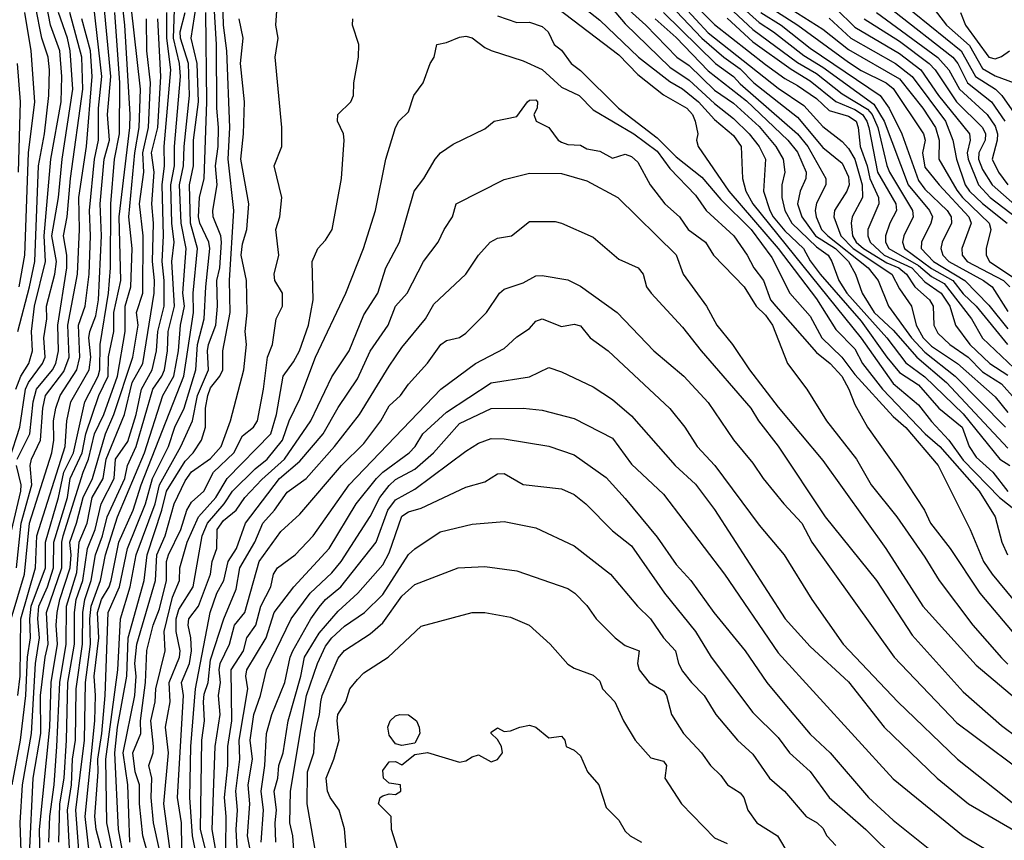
# Model space of a CAD drawing. Header units: metres. Extents: x -51132 to -49532, y -231222 to -229437.
# Tile 166 of 256: x -50192 to -50114, y -230826 to -230761. Entities that reach past the tile are written whole.
import ezdxf

# ---------------------------------------------------------------- set-up
doc = ezdxf.new("R2010")
doc.units = ezdxf.units.M
for name, color, linetype in [('CONTOUR_HALF', 8, 'Continuous'), ('CONTOUR_INDEX', 1, 'Continuous'), ('CONTOUR_INTER', 3, 'Continuous')]:
    doc.layers.add(name, color=color, linetype=linetype)

msp = doc.modelspace()

# ---------------------------------------------------------------- linework, layer by layer
at = {"layer": 'CONTOUR_HALF'}
for points, elevation in [([(-50151.08, -230757.397), (-50146.08, -230761.359), (-50143.047, -230764.259), (-50140.58, -230766.166), (-50139.58, -230766.724), (-50138.326, -230767.759), (-50137.08, -230769.14), (-50135.58, -230770.387), (-50134.983, -230771.259), (-50134.881, -230773.759), (-50134.617, -230774.759), (-50134.088, -230775.759), (-50125.58, -230786.28), (-50123.08, -230789.835), (-50121.08, -230791.484), (-50120.08, -230792.795), (-50118.709, -230794.259), (-50117.58, -230795.823), (-50114.736, -230798.759), (-50113.481, -230799.759)], 71.5), ([(-50136.58, -230758.82), (-50133.58, -230761.536), (-50132.461, -230762.259), (-50130.08, -230764.137), (-50128.58, -230765.042), (-50124.58, -230767.94), (-50123.79, -230769.259), (-50121.888, -230774.259), (-50120.228, -230776.259), (-50119.996, -230776.759), (-50120.115, -230777.259), (-50120.853, -230778.759), (-50120.879, -230779.259), (-50119.925, -230780.259), (-50117.449, -230781.759), (-50115.58, -230783.675), (-50114.08, -230785.549)], 66.5), ([(-50191.856, -230790.259), (-50191.468, -230789.259), (-50190.84, -230788.259), (-50190.538, -230787.259), (-50190.627, -230785.759), (-50190.377, -230783.759), (-50189.534, -230780.259), (-50189.625, -230778.259), (-50189.105, -230772.259), (-50188.298, -230767.759), (-50188.238, -230765.759), (-50188.397, -230763.759), (-50189.129, -230761.759), (-50189.58, -230759.436)], 62.5), ([(-50187.651, -230826.259), (-50187.803, -230823.259), (-50187.486, -230821.259), (-50187.399, -230819.259), (-50187.164, -230817.759), (-50187.113, -230813.759), (-50186.619, -230810.259), (-50186.588, -230807.759), (-50186.436, -230806.759), (-50185.959, -230805.259), (-50185.612, -230803.259), (-50185.066, -230801.759), (-50184.69, -230800.259), (-50183.298, -230797.259), (-50183.104, -230796.259), (-50182.407, -230794.759), (-50181.12, -230790.259), (-50180.403, -230789.259), (-50180.206, -230788.759), (-50179.96, -230787.259), (-50179.9, -230785.759), (-50179.409, -230783.759), (-50179.624, -230780.259), (-50179.433, -230778.759), (-50179.627, -230777.259), (-50179.701, -230774.259), (-50179.401, -230772.759), (-50179.407, -230771.259), (-50178.941, -230765.759), (-50179.012, -230764.759), (-50179.496, -230762.759), (-50179.399, -230759.759)], 68.5), ([(-50183.979, -230827.759), (-50184.723, -230824.259), (-50184.788, -230819.259), (-50183.866, -230812.259), (-50183.657, -230808.259), (-50182.894, -230805.759), (-50182.414, -230803.259), (-50180.939, -230799.259), (-50180.592, -230797.759), (-50178.914, -230794.759), (-50178.013, -230792.759), (-50177.613, -230790.759), (-50176.745, -230788.759), (-50176.835, -230787.259), (-50176.757, -230786.759), (-50176.186, -230785.259), (-50176.046, -230783.759), (-50176.099, -230781.759), (-50175.859, -230780.759), (-50175.724, -230778.759), (-50175.789, -230778.259), (-50176.388, -230776.759), (-50176.421, -230776.259), (-50176.069, -230774.259), (-50176.212, -230772.759), (-50176.001, -230771.259), (-50175.954, -230769.759), (-50176.083, -230768.259), (-50176.112, -230763.259), (-50176.326, -230759.759)], 70.5), ([(-50144.58, -230759.833), (-50142.475, -230761.759), (-50140.032, -230764.259), (-50139.08, -230764.918), (-50137.08, -230766.837), (-50135.58, -230767.855), (-50133.58, -230769.698), (-50132.262, -230771.259), (-50131.689, -230772.259), (-50131.567, -230773.259), (-50131.797, -230774.259), (-50131.799, -230775.259), (-50131.567, -230776.259), (-50131.01, -230777.259), (-50129.08, -230779.114), (-50128.171, -230779.759), (-50127.872, -230780.259), (-50127.33, -230781.759), (-50126.713, -230782.759), (-50123.581, -230786.259), (-50122.08, -230788.204), (-50120.58, -230789.306), (-50117.58, -230792.195), (-50114.711, -230795.759), (-50113.941, -230796.259)], 70.5), ([(-50192.21, -230808.259), (-50191.162, -230804.759), (-50190.77, -230800.759), (-50189.03, -230795.259), (-50188.877, -230794.259), (-50188.903, -230792.759), (-50188.719, -230791.759), (-50188.378, -230790.759), (-50187.081, -230788.759), (-50186.823, -230787.759), (-50186.942, -230785.259), (-50186.409, -230783.759), (-50186.095, -230781.259), (-50185.99, -230778.259), (-50186.082, -230776.259), (-50185.689, -230772.259), (-50185.38, -230770.759), (-50185.382, -230768.259), (-50185.118, -230765.759), (-50185.73, -230760.259)], 64.5), ([(-50190.777, -230826.759), (-50190.485, -230820.759), (-50189.902, -230817.259), (-50189.91, -230814.259), (-50189.563, -230811.259), (-50189.33, -230810.259), (-50189.439, -230807.759), (-50188.248, -230804.259), (-50188.253, -230802.259), (-50188.144, -230801.759), (-50186.577, -230796.759), (-50186.151, -230795.759), (-50185.687, -230793.759), (-50184.962, -230792.259), (-50183.893, -230789.259), (-50183.275, -230785.759), (-50183.294, -230783.759), (-50182.833, -230782.259), (-50182.733, -230779.259), (-50183, -230776.759), (-50182.516, -230771.759), (-50182.192, -230769.759), (-50182.074, -230766.759), (-50182.798, -230760.259)], 66.5), ([(-50186.089, -230826.759), (-50186.417, -230823.759), (-50185.665, -230816.259), (-50185.594, -230814.259), (-50185.716, -230812.759), (-50185.354, -230809.759), (-50185.444, -230807.759), (-50185.144, -230806.759), (-50184.544, -230805.759), (-50184.38, -230805.259), (-50183.78, -230802.259), (-50182.66, -230799.759), (-50182.022, -230797.759), (-50178.682, -230789.259), (-50177.917, -230784.259), (-50177.941, -230782.759), (-50177.604, -230779.259), (-50178.158, -230777.259), (-50178.245, -230774.259), (-50177.912, -230772.759), (-50177.936, -230770.759), (-50177.533, -230767.759), (-50177.644, -230764.759), (-50178.097, -230762.759), (-50177.719, -230760.259)], 69.5), ([(-50139.514, -230760.259), (-50137.58, -230762.343), (-50132.08, -230766.694), (-50130.08, -230768.055), (-50128.58, -230769.695), (-50127.08, -230770.86), (-50126.58, -230771.404), (-50126.074, -230772.259), (-50125.492, -230774.259), (-50125.466, -230775.259), (-50126.278, -230776.759), (-50126.364, -230777.259), (-50126.258, -230778.259), (-50125.967, -230778.759), (-50125.397, -230779.259), (-50123.58, -230780.363), (-50122.641, -230780.759), (-50122.029, -230781.259), (-50121.388, -230782.259), (-50120.228, -230783.259), (-50119.949, -230783.759), (-50119.883, -230785.259), (-50119.58, -230785.885), (-50118.624, -230786.759), (-50117.204, -230787.759), (-50116.08, -230788.923), (-50114.58, -230789.859), (-50112.434, -230792.259)], 68.5), ([(-50132.861, -230760.259), (-50130.553, -230761.759), (-50126.58, -230764.653), (-50125.58, -230765.289), (-50123.633, -230766.259), (-50123.08, -230766.719), (-50120.694, -230770.259), (-50120.555, -230770.759), (-50120.763, -230771.759), (-50120.58, -230772.865), (-50119.465, -230774.259), (-50117.152, -230776.759), (-50116.962, -230777.259), (-50117.683, -230779.259), (-50117.672, -230779.759), (-50117.271, -230780.259), (-50114.437, -230781.759), (-50113.928, -230782.259)], 65.5), ([(-50123.08, -230760.589), (-50118.403, -230764.259), (-50118.016, -230764.759), (-50117.239, -230766.259), (-50115.36, -230767.759), (-50114.326, -230769.259)], 62.5), ([(-50120.05, -230760.259), (-50118.889, -230761.759), (-50117.08, -230763.335), (-50116.08, -230765.138), (-50115.08, -230765.719), (-50113.58, -230766.266)], 61.5), ([(-50192.145, -230821.259), (-50191.485, -230817.759), (-50191.07, -230814.259), (-50190.926, -230811.259), (-50190.696, -230809.759), (-50190.765, -230808.259), (-50190.648, -230807.259), (-50189.532, -230804.259), (-50189.531, -230802.259), (-50188.507, -230798.759), (-50188.08, -230796.776), (-50187.326, -230795.259), (-50186.439, -230791.259), (-50185.402, -230789.259), (-50185.279, -230788.759), (-50185.244, -230786.759), (-50184.582, -230782.759), (-50184.443, -230780.759), (-50184.413, -230775.759), (-50184.106, -230772.259), (-50183.734, -230770.259), (-50183.703, -230766.259), (-50184.096, -230760.759)], 65.5), ([(-50191.748, -230795.759), (-50190.762, -230793.759), (-50190.503, -230791.259), (-50190.242, -230790.259), (-50188.99, -230788.759), (-50188.727, -230788.259), (-50188.495, -230787.259), (-50188.565, -230785.259), (-50187.845, -230780.759), (-50187.846, -230779.759), (-50188.113, -230778.259), (-50187.83, -230776.759), (-50187.579, -230773.759), (-50186.611, -230766.759), (-50186.681, -230764.259), (-50187.625, -230760.759)], 63.5), ([(-50191.58, -230782.245), (-50191.149, -230779.759), (-50190.856, -230771.759), (-50190.372, -230767.759), (-50190.663, -230763.759), (-50191.158, -230760.759)], 61.5), ([(-50189.261, -230825.759), (-50189.192, -230823.759), (-50188.851, -230821.259), (-50188.631, -230818.259), (-50188.416, -230813.259), (-50187.915, -230810.259), (-50187.876, -230807.259), (-50187.08, -230804.629), (-50186.879, -230802.259), (-50186.259, -230800.759), (-50185.86, -230798.759), (-50185.006, -230797.259), (-50184.769, -230795.759), (-50183.331, -230792.259), (-50182.721, -230789.759), (-50181.889, -230788.259), (-50181.012, -230782.759), (-50180.97, -230781.759), (-50181.131, -230780.259), (-50181.064, -230777.259), (-50181.203, -230775.759), (-50181.011, -230773.259), (-50181.216, -230771.759), (-50180.719, -230769.759), (-50180.498, -230765.759), (-50180.718, -230761.259)], 67.5), ([(-50182.905, -230825.759), (-50183.076, -230821.259), (-50183.439, -230818.759), (-50182.528, -230814.259), (-50182.429, -230812.759), (-50182.524, -230811.759), (-50182.379, -230810.259), (-50180.911, -230805.259), (-50180.799, -230803.259), (-50180.146, -230801.759), (-50179.442, -230799.259), (-50178.58, -230797.445), (-50178.08, -230796.749), (-50176.58, -230795.707), (-50175.755, -230794.759), (-50175.029, -230792.759), (-50173.987, -230788.759), (-50173.774, -230786.759), (-50173.887, -230785.759), (-50173.716, -230784.259), (-50173.769, -230781.759), (-50174.186, -230779.759), (-50174.08, -230778.894), (-50173.746, -230777.759), (-50173.595, -230775.759), (-50174.204, -230772.259), (-50174, -230770.259), (-50173.927, -230767.759), (-50174.244, -230764.759), (-50174.035, -230762.759), (-50174.333, -230761.259)], 71.5), ([(-50180.621, -230826.259), (-50181.063, -230824.259), (-50181.247, -230822.259), (-50181.193, -230820.759), (-50181.426, -230819.759), (-50181.092, -230818.759), (-50181.061, -230818.259), (-50181.266, -230816.259), (-50180.924, -230814.759), (-50180.873, -230813.759), (-50180.146, -230810.759), (-50180.221, -230809.259), (-50179.58, -230806.56), (-50179.015, -230805.259), (-50179, -230804.259), (-50178.415, -230802.259), (-50177.52, -230800.259), (-50176.183, -230798.759), (-50175.294, -230797.259), (-50171.865, -230793.759), (-50171.419, -230792.259), (-50170.907, -230789.259), (-50170.08, -230788.134), (-50169.623, -230787.259), (-50168.913, -230785.259), (-50168.531, -230783.259), (-50168.609, -230780.259), (-50168.189, -230779.259), (-50167.58, -230778.607), (-50167.051, -230777.759), (-50166.316, -230773.759), (-50166.114, -230770.759), (-50166.177, -230770.259), (-50166.625, -230769.259), (-50166.602, -230768.759), (-50165.58, -230767.763), (-50165.39, -230767.259), (-50165.361, -230766.259), (-50164.986, -230764.259), (-50164.966, -230763.259), (-50165.467, -230761.759), (-50165.424, -230761.259)], 72.5), ([(-50154.08, -230761.029), (-50152.58, -230761.551), (-50151.58, -230761.523), (-50150.58, -230761.847), (-50150.127, -230762.259), (-50149.653, -230763.259), (-50149.08, -230763.698), (-50148.325, -230764.759), (-50147.58, -230765.296), (-50144.602, -230768.259), (-50141.58, -230770.589), (-50140.08, -230772.068), (-50138.08, -230773.652), (-50136.58, -230775.421), (-50134.203, -230777.759), (-50132.58, -230779.947), (-50131.163, -230782.759), (-50129.58, -230784.551), (-50128.66, -230786.259), (-50127.106, -230787.759), (-50126.08, -230789.111), (-50123.08, -230792.421), (-50122.08, -230793.285), (-50119.55, -230796.259), (-50117.048, -230801.259), (-50115.992, -230803.759), (-50115.313, -230804.759), (-50112.58, -230808.071)], 72.5), ([(-50141.08, -230760.765), (-50137.008, -230764.759), (-50135.583, -230765.759), (-50135.08, -230766.344), (-50130.58, -230770.257), (-50129.777, -230771.259), (-50128.352, -230773.759), (-50128.35, -230774.259), (-50129.08, -230775.683), (-50129.182, -230776.259), (-50129.103, -230776.759), (-50128.68, -230777.759), (-50128.2, -230778.259), (-50125.042, -230780.759), (-50124.252, -230781.759), (-50123.434, -230783.759), (-50121.636, -230786.259), (-50120.58, -230787.368), (-50118.209, -230789.259), (-50114.28, -230793.259)], 69.5), ([(-50136.08, -230761.208), (-50134.08, -230763.067), (-50131.08, -230765.209), (-50129.58, -230766.101), (-50127.58, -230767.738), (-50126.08, -230768.358), (-50125.478, -230768.759), (-50125.14, -230769.259), (-50124.983, -230769.759), (-50124.301, -230773.259), (-50122.86, -230775.759), (-50122.813, -230776.259), (-50123.345, -230777.259), (-50123.668, -230778.259), (-50123.668, -230778.759), (-50123.424, -230779.259), (-50121.08, -230780.58), (-50120.08, -230781.433), (-50119.08, -230781.992), (-50116.94, -230784.759), (-50116.08, -230786.271), (-50113.58, -230788.626)], 67.5), ([(-50128.08, -230761.195), (-50126.389, -230762.759), (-50122.879, -230764.759), (-50121.586, -230765.759), (-50118.985, -230769.259), (-50118.408, -230770.759), (-50118.112, -230772.259), (-50117.442, -230774.259), (-50117.086, -230774.759), (-50116.08, -230775.718), (-50114.132, -230777.259)], 64.5), ([(-50125.359, -230761.259), (-50122.58, -230762.99), (-50120.256, -230764.759), (-50119.779, -230765.259), (-50118.117, -230767.759), (-50116.074, -230769.759), (-50115.843, -230770.259), (-50115.872, -230770.759), (-50116.354, -230771.759), (-50116.397, -230772.259), (-50116.08, -230773.07), (-50115.312, -230774.259), (-50113.08, -230776.225)], 63.5), ([(-50178.829, -230826.259), (-50178.876, -230824.259), (-50179.166, -230822.259), (-50178.698, -230814.259), (-50178.87, -230813.259), (-50178.236, -230811.759), (-50178.084, -230810.759), (-50178.123, -230809.759), (-50178.339, -230808.759), (-50178.293, -230808.259), (-50177.531, -230807.259), (-50176.594, -230804.759), (-50176.468, -230803.759), (-50176.103, -230802.759), (-50176.064, -230801.259), (-50175.58, -230800.571), (-50174.582, -230799.759), (-50173.912, -230798.759), (-50172.58, -230797.339), (-50170.792, -230795.759), (-50168.725, -230792.759), (-50167.08, -230789.312), (-50165.711, -230787.259), (-50164.58, -230784.434), (-50163.466, -230782.759), (-50162.846, -230780.759), (-50161.78, -230778.759), (-50160.629, -230774.759), (-50159.86, -230773.759), (-50158.988, -230772.259), (-50158.561, -230771.759), (-50157.58, -230771.064), (-50155.08, -230769.859), (-50154.345, -230769.259), (-50152.58, -230768.912), (-50151.748, -230767.759), (-50151.58, -230767.619), (-50151.08, -230767.6), (-50150.964, -230767.759), (-50150.996, -230768.259), (-50151.235, -230768.759), (-50151.055, -230769.259), (-50150.057, -230769.759), (-50149.328, -230770.759), (-50149.08, -230770.92), (-50148.58, -230771.086), (-50147.58, -230771.149), (-50147.08, -230771.443), (-50146.08, -230771.625), (-50145.08, -230772.17), (-50144.08, -230771.869), (-50143.58, -230772.046), (-50143.08, -230772.481), (-50142.127, -230774.259), (-50140.981, -230775.759), (-50139.823, -230776.759), (-50139.15, -230777.759), (-50137.794, -230778.759), (-50137.147, -230779.759), (-50134.76, -230782.259), (-50133.826, -230783.759), (-50133.08, -230784.473), (-50132.547, -230785.259), (-50131.351, -230788.259), (-50129.851, -230790.259), (-50128.291, -230792.759), (-50125.955, -230795.759), (-50124.796, -230797.759), (-50122.786, -230800.259), (-50120.58, -230803.427), (-50119.461, -230805.259), (-50116.836, -230808.759), (-50114.58, -230811.329), (-50114.08, -230811.818)], 73.5), ([(-50176.738, -230827.259), (-50177.365, -230824.759), (-50177.265, -230817.759), (-50177.066, -230816.259), (-50177.135, -230814.759), (-50177.08, -230814.169), (-50176.771, -230813.259), (-50176.58, -230811.485), (-50175.554, -230808.259), (-50174.58, -230805.939), (-50174.295, -230804.259), (-50173.126, -230802.259), (-50172.488, -230800.759), (-50171.578, -230799.759), (-50170.58, -230798.339), (-50169.08, -230797.277), (-50166.871, -230794.759), (-50164.899, -230792.259), (-50162.58, -230788.459), (-50161.58, -230787.015), (-50159.739, -230784.759), (-50159.08, -230783.609), (-50156.565, -230781.259), (-50155.582, -230779.759), (-50154.67, -230778.759), (-50154.08, -230778.439), (-50152.996, -230778.259), (-50151.58, -230777.132), (-50149.58, -230777.134), (-50149.08, -230777.252), (-50146.58, -230778.348), (-50144.58, -230780.084), (-50143.064, -230780.759), (-50142.675, -230781.259), (-50142.415, -230782.259), (-50142.058, -230782.759), (-50139.58, -230785.421), (-50138.137, -230787.259), (-50134.227, -230791.759), (-50133.635, -230792.759), (-50132.08, -230794.742), (-50128.414, -230800.259), (-50124.385, -230805.259), (-50121.58, -230809.54), (-50117.58, -230813.99), (-50114.58, -230816.617), (-50110.58, -230819.587)], 74.5), ([(-50175.394, -230826.259), (-50175.368, -230823.759), (-50175.486, -230822.259), (-50175.223, -230819.759), (-50175.234, -230818.259), (-50174.918, -230816.259), (-50174.975, -230812.259), (-50173.993, -230810.759), (-50173.743, -230809.759), (-50173.041, -230808.759), (-50172.658, -230807.259), (-50171.854, -230805.759), (-50171.646, -230804.759), (-50171.352, -230804.259), (-50169.942, -230803.259), (-50168.546, -230801.759), (-50165.729, -230797.759), (-50158.524, -230790.259), (-50155.825, -230788.259), (-50153.58, -230787.079), (-50152.58, -230786.178), (-50151.58, -230785.515), (-50151.08, -230784.947), (-50150.58, -230784.75), (-50149.08, -230785.353), (-50148.08, -230785.185), (-50147.58, -230785.317), (-50146.82, -230786.259), (-50145.427, -230787.259), (-50140.58, -230791.782), (-50139.414, -230793.259), (-50138.436, -230794.759), (-50137.062, -230796.259), (-50133.58, -230800.923), (-50131.616, -230803.259), (-50129.451, -230806.759), (-50127.001, -230810.259), (-50122.707, -230814.759), (-50118.035, -230819.259), (-50113.605, -230822.759)], 75.5), ([(-50173.119, -230828.259), (-50173.692, -230825.259), (-50173.517, -230822.759), (-50173.642, -230821.259), (-50173.296, -230819.259), (-50173.471, -230817.759), (-50173.196, -230815.759), (-50172.679, -230814.259), (-50172.206, -230812.259), (-50170.266, -230808.259), (-50168.773, -230806.259), (-50167.08, -230804.666), (-50166.338, -230803.759), (-50164.08, -230800.258), (-50163.311, -230798.759), (-50162.58, -230797.82), (-50162.08, -230797.347), (-50160.58, -230796.529), (-50159.105, -230795.259), (-50157.08, -230792.966), (-50154.58, -230791.79), (-50152.08, -230791.762), (-50150.58, -230791.913), (-50148.08, -230792.558), (-50145.08, -230794.113), (-50143.58, -230796.151), (-50141.08, -230798.502), (-50136.29, -230804.759), (-50132.08, -230810.929), (-50123.08, -230820.796), (-50117.58, -230825.265), (-50113.58, -230827.654)], 76.5), ([(-50192.389, -230802.259), (-50191.451, -230798.259), (-50191.424, -230797.759), (-50191.797, -230796.259)], 63.5), ([(-50171.478, -230825.759), (-50171.529, -230824.259), (-50171.411, -230823.259), (-50171.597, -230821.759), (-50171.303, -230820.759), (-50171.235, -230819.759), (-50170.906, -230818.759), (-50170.504, -230816.259), (-50169.501, -230812.759), (-50169.221, -230811.259), (-50168.08, -230809.382), (-50166.58, -230807.661), (-50165.046, -230806.259), (-50163.08, -230804.033), (-50162.58, -230803.089), (-50161.58, -230800.213), (-50161.08, -230799.873), (-50160.08, -230799.58), (-50156.58, -230797.936), (-50155.08, -230797.537), (-50154.08, -230796.898), (-50153.58, -230796.885), (-50152.08, -230797.731), (-50149.08, -230798.088), (-50148.08, -230798.534), (-50147.165, -230799.259), (-50145.08, -230801.357), (-50143.58, -230802.543), (-50140.993, -230806.259), (-50138.571, -230809.259), (-50137.339, -230811.259), (-50134.08, -230815.604), (-50132.08, -230817.573), (-50131.199, -230818.759), (-50129.58, -230820.224), (-50128.082, -230822.259), (-50125.206, -230824.759), (-50122.713, -230827.259)], 77.5), ([(-50167.79, -230829.759), (-50169.014, -230822.759), (-50168.98, -230820.259), (-50168.499, -230818.759), (-50168.415, -230817.259), (-50168.041, -230815.759), (-50167.942, -230814.759), (-50167.832, -230814.259), (-50166.58, -230811.346), (-50166.08, -230810.755), (-50164.08, -230809.449), (-50163.08, -230808.567), (-50161.58, -230806.477), (-50160.58, -230805.564), (-50157.172, -230804.259), (-50155.08, -230804.152), (-50152.58, -230804.504), (-50148.58, -230805.878), (-50148.019, -230806.259), (-50147.08, -230807.23), (-50146.353, -230808.259), (-50144.87, -230809.759), (-50144.08, -230810.352), (-50142.982, -230810.759), (-50143.13, -230811.759), (-50142.975, -230812.259), (-50142.192, -230813.259), (-50141.08, -230813.918), (-50140.843, -230814.259), (-50140.447, -230815.759), (-50139.522, -230817.259), (-50138.098, -230818.759), (-50137.4, -230819.759), (-50136.58, -230820.548), (-50136.074, -230821.259), (-50135.08, -230821.905), (-50134.779, -230822.259), (-50134.478, -230823.259), (-50133.771, -230824.259), (-50132.143, -230825.259), (-50131.245, -230826.759)], 78.5), ([(-50161.742, -230815.759), (-50161.08, -230815.783), (-50160.434, -230816.259), (-50160.221, -230816.759), (-50160.184, -230817.259), (-50160.58, -230818.008), (-50161.58, -230818.18), (-50162.08, -230818.052), (-50162.58, -230817.369), (-50162.68, -230816.759), (-50162.514, -230816.259), (-50162.08, -230815.854), (-50161.742, -230815.759)], 79.5), ([(-50161.934, -230826.259), (-50162.398, -230824.759), (-50162.434, -230823.759), (-50163.413, -230822.759), (-50163.291, -230822.259), (-50163.08, -230822.138), (-50162.58, -230821.974), (-50162.08, -230822.034), (-50161.674, -230821.759), (-50161.693, -230821.259), (-50162.58, -230821.15), (-50163.026, -230820.759), (-50163.08, -230820.136), (-50162.58, -230819.458), (-50162.08, -230819.443), (-50161.58, -230819.715), (-50160.58, -230818.899), (-50159.58, -230818.732), (-50157.08, -230819.494), (-50156.58, -230819.391), (-50156.08, -230819.067), (-50155.58, -230818.927), (-50154.58, -230819.459), (-50154.08, -230819.288), (-50153.708, -230818.759), (-50153.782, -230818.259), (-50154.08, -230817.717), (-50154.599, -230817.259), (-50154.58, -230817.146), (-50154.08, -230816.795), (-50153.58, -230817.098), (-50153.08, -230817.049), (-50152.338, -230816.759)], 79.5), ([(-50152.338, -230816.759), (-50151.58, -230816.59), (-50151.08, -230816.748), (-50150.08, -230817.591), (-50149.08, -230817.468), (-50148.806, -230817.759), (-50148.701, -230818.259), (-50148.08, -230818.552), (-50147.58, -230819), (-50147.042, -230820.259), (-50146.153, -230821.259), (-50145.58, -230823.043), (-50144.58, -230824.039), (-50144.08, -230824.899), (-50143.696, -230825.259), (-50142.813, -230825.759)], 79.5)]:
    msp.add_lwpolyline(points, dxfattribs=dict(at, elevation=elevation))
at = {"layer": 'CONTOUR_INDEX'}
for points, elevation in [([(-50191.683, -230814.259), (-50191.512, -230812.759), (-50191.451, -230808.259), (-50190.308, -230804.259), (-50190.197, -230801.759), (-50187.989, -230794.759), (-50187.842, -230792.759), (-50187.545, -230791.259), (-50186.114, -230788.759), (-50185.969, -230787.759), (-50186.131, -230786.259), (-50186.058, -230785.759), (-50185.58, -230784.519), (-50185.377, -230783.259), (-50185.13, -230778.259), (-50185.231, -230775.759), (-50184.936, -230772.259), (-50184.522, -230770.759), (-50184.665, -230768.759), (-50184.401, -230765.759), (-50184.921, -230760.259)], 65), ([(-50131.58, -230760.192), (-50128.58, -230762.057), (-50126.58, -230763.661), (-50122.58, -230765.961), (-50120.743, -230768.259), (-50119.749, -230769.759), (-50119.471, -230770.759), (-50119.503, -230772.259), (-50118.08, -230774.688), (-50117.631, -230775.259), (-50115.545, -230777.259), (-50115.428, -230777.759), (-50115.789, -230779.259), (-50115.792, -230779.759), (-50115.51, -230780.259), (-50113.31, -230781.759)], 65), ([(-50184.481, -230828.759), (-50185.559, -230824.759), (-50185.647, -230823.759), (-50185.397, -230820.259), (-50185.434, -230819.259), (-50185.117, -230817.259), (-50184.853, -230814.259), (-50184.626, -230807.759), (-50183.717, -230805.759), (-50183.109, -230802.759), (-50181.683, -230799.259), (-50181.131, -230797.259), (-50179.896, -230794.759), (-50179.376, -230793.259), (-50178.66, -230791.759), (-50177.751, -230788.759), (-50177.601, -230786.759), (-50177.083, -230784.759), (-50176.964, -230782.259), (-50176.641, -230779.259), (-50176.716, -230778.759), (-50177.426, -230777.259), (-50177.542, -230776.759), (-50177.447, -230775.259), (-50177.098, -230773.759), (-50176.89, -230767.759), (-50176.957, -230760.759)], 70), ([(-50141.731, -230761.259), (-50140.08, -230762.708), (-50137.58, -230765.333), (-50134.58, -230767.685), (-50131.345, -230770.759), (-50130.58, -230771.697), (-50129.905, -230773.259), (-50129.928, -230773.759), (-50130.364, -230774.759), (-50130.572, -230775.759), (-50130.237, -230776.759), (-50129.159, -230778.259), (-50127.606, -230779.259), (-50126.568, -230780.259), (-50126.02, -230781.259), (-50125.494, -230782.759), (-50124.566, -230784.259), (-50123.08, -230785.653), (-50121.228, -230787.759), (-50118.896, -230789.759), (-50114.08, -230794.896)], 70), ([(-50176.208, -230826.259), (-50176.457, -230824.759), (-50176.219, -230818.259), (-50175.837, -230815.759), (-50175.976, -230814.259), (-50175.809, -230813.259), (-50175.913, -230812.259), (-50175.836, -230811.759), (-50175.099, -230810.259), (-50174.716, -230808.759), (-50173.888, -230807.759), (-50172.777, -230803.759), (-50171.08, -230801.429), (-50169.58, -230800.052), (-50166.316, -230796.259), (-50164.58, -230794.536), (-50163.245, -230792.759), (-50162.58, -230791.568), (-50161.684, -230790.759), (-50161.08, -230789.874), (-50159.58, -230788.221), (-50158.536, -230786.759), (-50158.08, -230786.464), (-50157.08, -230786.208), (-50156.58, -230785.894), (-50154.951, -230784.259), (-50153.927, -230782.759), (-50153.58, -230782.439), (-50152.08, -230781.942), (-50151.08, -230781.394), (-50150.58, -230781.356), (-50148.58, -230781.71), (-50147.58, -230782.202), (-50144.705, -230784.259), (-50141.844, -230787.259), (-50139.48, -230789.259), (-50137.58, -230791.313), (-50135.58, -230794.25), (-50134.08, -230796.059), (-50133.254, -230797.259), (-50131.643, -230799.259), (-50130.223, -230800.759), (-50129.462, -230802.259), (-50122.984, -230811.259), (-50118.08, -230816.407), (-50110.08, -230822.366)], 75)]:
    msp.add_lwpolyline(points, dxfattribs=dict(at, elevation=elevation))
at = {"layer": 'CONTOUR_INTER'}
for points, elevation in [([(-50191.412, -230827.259), (-50191.519, -230824.259), (-50191.336, -230821.259), (-50190.622, -230817.259), (-50190.322, -230811.759), (-50189.996, -230809.759), (-50190.119, -230808.259), (-50190.053, -230807.259), (-50189.37, -230805.759), (-50188.896, -230804.259), (-50188.88, -230802.259), (-50187.811, -230798.759), (-50187.58, -230797.259), (-50186.655, -230795.259), (-50186.361, -230793.759), (-50185.351, -230790.759), (-50184.616, -230789.259), (-50184.58, -230787.734), (-50184.165, -230785.759), (-50184.16, -230784.259), (-50183.619, -230781.759), (-50183.757, -230776.759), (-50182.925, -230769.759), (-50182.899, -230768.759), (-50183.295, -230761.759), (-50183.709, -230758.259)], 66), ([(-50183.15, -230828.259), (-50183.794, -230824.759), (-50184.1, -230818.759), (-50183.878, -230816.759), (-50183.138, -230812.759), (-50183.056, -230809.759), (-50181.794, -230805.259), (-50181.567, -230803.259), (-50180.403, -230799.759), (-50180.048, -230798.259), (-50178.58, -230795.918), (-50177.956, -230795.259), (-50177.297, -230794.259), (-50176.994, -230793.259), (-50176.986, -230791.759), (-50176.798, -230790.759), (-50176.58, -230790.161), (-50175.867, -230789.259), (-50175.626, -230788.759), (-50175.626, -230787.259), (-50175.053, -230784.259), (-50175.092, -230781.759), (-50174.754, -230776.259), (-50175.207, -230772.259), (-50175.067, -230769.759), (-50175.306, -230763.759), (-50175.581, -230761.759), (-50175.614, -230759.759)], 71), ([(-50150.58, -230759.473), (-50144.58, -230764.078), (-50143.08, -230765.611), (-50141.08, -230767.215), (-50139.259, -230768.259), (-50138.812, -230768.759), (-50138.601, -230769.259), (-50138.388, -230770.259), (-50138.504, -230770.759), (-50138.372, -230771.259), (-50135.961, -230774.759), (-50132.083, -230779.259), (-50129.08, -230783.202), (-50127.58, -230785.603), (-50126.08, -230787.098), (-50125.474, -230788.259), (-50123.908, -230790.259), (-50120.557, -230793.759), (-50119.415, -230794.759), (-50116.323, -230798.259), (-50115.079, -230800.259), (-50114.563, -230802.259), (-50114.111, -230803.259)], 72), ([(-50138.989, -230759.759), (-50137.08, -230761.685), (-50133.08, -230764.825), (-50131.58, -230765.928), (-50130.58, -230766.463), (-50129.08, -230767.507), (-50128.08, -230768.431), (-50126.58, -230768.878), (-50125.982, -230769.259), (-50125.812, -230769.759), (-50125.66, -230771.259), (-50125.113, -230772.759), (-50124.892, -230773.759), (-50124.221, -230775.259), (-50124.21, -230775.759), (-50125.05, -230777.759), (-50125.051, -230778.259), (-50124.886, -230778.759), (-50123.773, -230779.759), (-50121.618, -230780.759), (-50120.58, -230781.864), (-50119.3, -230782.759), (-50118.625, -230783.759), (-50118.179, -230785.259), (-50117.053, -230786.759), (-50115.485, -230788.259), (-50114.08, -230789.163)], 68), ([(-50122.656, -230759.759), (-50117.746, -230763.759), (-50116.616, -230765.759), (-50115.051, -230766.759), (-50114.55, -230767.259), (-50113.58, -230768.647)], 62), ([(-50191.7, -230785.759), (-50190.769, -230782.259), (-50190.373, -230780.259), (-50190.076, -230772.759), (-50189.599, -230770.259), (-50189.262, -230767.259), (-50189.201, -230765.259), (-50189.314, -230764.259), (-50189.805, -230762.759), (-50190.322, -230760.259)], 62), ([(-50181.49, -230826.759), (-50181.889, -230825.259), (-50182.162, -230822.759), (-50182.148, -230821.259), (-50182.499, -230820.259), (-50182.676, -230818.759), (-50182.065, -230817.259), (-50182.088, -230816.259), (-50181.676, -230813.259), (-50181.58, -230810.753), (-50181.088, -230808.759), (-50180.58, -230807.489), (-50180.05, -230805.259), (-50180.049, -230803.759), (-50179.889, -230803.259), (-50178.926, -230801.259), (-50178.458, -230799.759), (-50178.08, -230799.112), (-50177.104, -230798.259), (-50176.35, -230796.759), (-50174.767, -230795.259), (-50174.08, -230793.922), (-50173.216, -230793.259), (-50172.895, -230792.759), (-50172.425, -230790.259), (-50172.129, -230787.759), (-50171.729, -230786.759), (-50171.456, -230784.759), (-50170.952, -230783.759), (-50170.95, -230782.759), (-50171.541, -230781.759), (-50171.608, -230781.259), (-50171.226, -230779.759), (-50171.47, -230777.759), (-50171.155, -230776.759), (-50171.001, -230775.259), (-50171.6, -230772.759), (-50171.009, -230771.259), (-50170.991, -230769.759), (-50171.51, -230764.259), (-50171.274, -230762.759), (-50171.468, -230761.759), (-50171.377, -230760.259)], 72), ([(-50145.273, -230760.259), (-50144.08, -230761.656), (-50140.58, -230765.048), (-50139.08, -230766.063), (-50137.08, -230767.878), (-50135.58, -230769.051), (-50134.351, -230770.259), (-50133.585, -230771.259), (-50133.079, -230772.259), (-50133.249, -230774.759), (-50132.753, -230776.259), (-50132.47, -230776.759), (-50131.58, -230777.855), (-50130.103, -230779.259), (-50129.58, -230780.214), (-50128.802, -230781.259), (-50125.58, -230784.95), (-50123.583, -230787.759), (-50122.58, -230788.968), (-50121.08, -230789.941), (-50119.489, -230791.759), (-50117.666, -230793.259), (-50117.121, -230794.759), (-50116.58, -230795.588), (-50115.259, -230796.759), (-50114.08, -230798.297)], 71), ([(-50140.08, -230760.661), (-50138.08, -230762.765), (-50136.348, -230764.259), (-50135.08, -230765.166), (-50133.993, -230766.259), (-50130.58, -230768.957), (-50128.58, -230771.342), (-50127.08, -230772.564), (-50126.58, -230773.624), (-50126.525, -230774.259), (-50126.715, -230774.759), (-50127.678, -230776.259), (-50127.735, -230776.759), (-50127.173, -230778.259), (-50126.208, -230779.259), (-50123.192, -230781.259), (-50122.58, -230782.412), (-50121.644, -230783.759), (-50121.27, -230785.259), (-50120.725, -230786.259), (-50120.08, -230786.889), (-50118.035, -230788.259), (-50115.08, -230790.871), (-50114.08, -230792.097)], 69), ([(-50135.58, -230760.683), (-50134.08, -230762.081), (-50130.58, -230764.672), (-50129.08, -230765.544), (-50127.08, -230767.134), (-50125.08, -230768.331), (-50124.725, -230768.759), (-50124.276, -230769.759), (-50123.58, -230772.742), (-50123.356, -230773.259), (-50121.551, -230776.259), (-50121.502, -230776.759), (-50122.246, -230778.259), (-50122.356, -230778.759), (-50122.19, -230779.259), (-50120.08, -230780.813), (-50118.399, -230781.759), (-50117.58, -230782.807), (-50116.567, -230783.759), (-50114.101, -230786.759)], 67), ([(-50127.58, -230760.439), (-50126.08, -230761.893), (-50122.58, -230763.972), (-50120.917, -230765.259), (-50119.508, -230767.259), (-50117.088, -230770.259), (-50117.036, -230770.759), (-50117.261, -230771.759), (-50117.202, -230772.259), (-50116.378, -230774.259), (-50115.483, -230775.259), (-50112.823, -230777.259)], 64), ([(-50192.36, -230795.759), (-50191.529, -230793.259), (-50191.084, -230790.259), (-50190.87, -230789.759), (-50189.753, -230788.259), (-50189.563, -230787.759), (-50189.656, -230786.259), (-50189.433, -230784.759), (-50189.459, -230783.759), (-50188.785, -230781.259), (-50188.674, -230780.259), (-50189.021, -230778.259), (-50188.501, -230775.259), (-50188.227, -230772.259), (-50187.392, -230766.759), (-50187.583, -230763.759), (-50187.796, -230762.759), (-50188.496, -230760.759)], 63), ([(-50191.789, -230804.259), (-50191.428, -230800.759), (-50190.594, -230797.759), (-50190.73, -230796.259), (-50190.624, -230795.759), (-50189.923, -230794.259), (-50189.74, -230791.759), (-50189.516, -230790.759), (-50188.08, -230788.879), (-50187.674, -230787.759), (-50187.767, -230785.259), (-50187.02, -230781.259), (-50186.872, -230777.759), (-50186.907, -230775.259), (-50186.311, -230771.259), (-50185.864, -230765.759), (-50185.991, -230763.759), (-50186.675, -230761.259)], 64), ([(-50189.951, -230827.259), (-50190.008, -230824.759), (-50189.199, -230816.759), (-50189.088, -230813.259), (-50188.589, -230810.259), (-50188.681, -230808.759), (-50188.604, -230807.759), (-50188.405, -230806.759), (-50187.605, -230804.259), (-50187.519, -230803.259), (-50187.612, -230802.259), (-50187.084, -230800.759), (-50186.58, -230798.759), (-50185.834, -230797.259), (-50184.822, -230793.759), (-50184.168, -230792.259), (-50182.677, -230787.759), (-50182.254, -230785.259), (-50182.396, -230784.259), (-50181.909, -230782.759), (-50181.867, -230778.259), (-50182.17, -230775.759), (-50181.811, -230773.259), (-50181.897, -230771.759), (-50181.461, -230769.759), (-50181.284, -230766.259), (-50181.592, -230763.759), (-50181.618, -230761.259)], 67), ([(-50188.482, -230825.759), (-50188.415, -230822.759), (-50188.066, -230820.759), (-50187.868, -230817.759), (-50187.764, -230813.259), (-50187.266, -230810.259), (-50187.265, -230807.759), (-50187.119, -230806.759), (-50186.598, -230805.259), (-50186.246, -230802.759), (-50185.637, -230801.259), (-50185.152, -230799.259), (-50184.152, -230797.259), (-50184.032, -230795.759), (-50183.08, -230794.364), (-50182.417, -230792.259), (-50181.988, -230790.259), (-50181.161, -230788.759), (-50180.836, -230787.259), (-50180.715, -230785.759), (-50180.233, -230783.759), (-50180.213, -230781.759), (-50180.38, -230780.259), (-50180.273, -230778.259), (-50180.383, -230774.259), (-50180.189, -230772.759), (-50180.227, -230771.259), (-50179.708, -230765.259), (-50180.017, -230762.759), (-50180.028, -230760.759)], 68), ([(-50186.898, -230826.759), (-50187.141, -230823.259), (-50186.475, -230817.759), (-50186.403, -230813.259), (-50185.999, -230810.259), (-50186.054, -230808.259), (-50185.953, -230807.259), (-50185.224, -230805.259), (-50184.827, -230803.259), (-50183.876, -230800.259), (-50181.755, -230795.259), (-50180.334, -230790.759), (-50179.477, -230789.259), (-50179.107, -230787.259), (-50178.948, -230785.259), (-50178.63, -230783.759), (-50178.757, -230782.759), (-50178.505, -230779.259), (-50178.894, -230777.259), (-50179.035, -230774.259), (-50178.7, -230772.759), (-50178.659, -230771.259), (-50178.228, -230767.259), (-50178.328, -230764.759), (-50178.953, -230762.759), (-50178.961, -230762.259), (-50178.581, -230760.759)], 69), ([(-50133.449, -230760.759), (-50131.855, -230761.759), (-50129.58, -230763.54), (-50124.104, -230767.259), (-50123.394, -230768.259), (-50122.402, -230770.259), (-50121.08, -230773.932), (-50120.58, -230774.586), (-50118.845, -230776.259), (-50118.531, -230776.759), (-50118.512, -230777.259), (-50119.234, -230778.759), (-50119.333, -230779.259), (-50119.194, -230779.759), (-50118.706, -230780.259), (-50115.996, -230781.759), (-50115.306, -230782.259), (-50114.08, -230784.179)], 66), ([(-50124.382, -230760.759), (-50119.58, -230764.281), (-50118.717, -230765.259), (-50117.871, -230766.759), (-50115.704, -230768.759), (-50115.08, -230769.66), (-50114.89, -230770.259), (-50114.914, -230770.759), (-50115.311, -230772.259), (-50114.819, -230773.259), (-50114.085, -230774.259)], 63), ([(-50117.801, -230760.759), (-50117.395, -230761.759), (-50115.585, -230764.259), (-50115.08, -230764.39), (-50114.58, -230764.214), (-50113.963, -230763.759)], 61), ([(-50179.775, -230826.259), (-50180.247, -230822.759), (-50179.89, -230818.759), (-50180.12, -230816.759), (-50179.764, -230814.759), (-50179.836, -230813.259), (-50179.022, -230811.259), (-50178.982, -230810.759), (-50179.294, -230809.259), (-50179.289, -230808.259), (-50179.08, -230807.533), (-50177.957, -230805.759), (-50177.242, -230801.759), (-50176.83, -230800.759), (-50175.519, -230799.259), (-50174.863, -230798.259), (-50173.08, -230796.512), (-50172.14, -230795.759), (-50170.955, -230794.259), (-50170.424, -230792.759), (-50169.58, -230791.028), (-50168.373, -230787.759), (-50165.992, -230782.759), (-50164.587, -230779.259), (-50163.653, -230776.259), (-50162.859, -230772.259), (-50162.096, -230769.759), (-50161.821, -230769.259), (-50161.08, -230768.545), (-50160.641, -230767.259), (-50159.911, -230766.259), (-50159.377, -230764.759), (-50159.047, -230764.259), (-50158.852, -230763.259), (-50158.08, -230763.096), (-50157.08, -230762.684), (-50156.58, -230762.618), (-50156.08, -230762.729), (-50155.08, -230763.5), (-50154.58, -230763.736), (-50152.08, -230764.54), (-50150.58, -230765.212), (-50149.08, -230766.611), (-50147.698, -230767.259), (-50146.58, -230768.382), (-50143.415, -230770.259), (-50141.58, -230771.632), (-50140.58, -230772.979), (-50138.58, -230775.069), (-50137.736, -230776.259), (-50135.565, -230778.259), (-50134.51, -230779.759), (-50134.004, -230780.759), (-50133.24, -230781.759), (-50132.685, -230783.259), (-50132.28, -230783.759), (-50129.08, -230787.406), (-50128.002, -230788.259), (-50127.093, -230789.259), (-50126.539, -230790.259), (-50126.08, -230791.465), (-50125.086, -230793.259), (-50122.58, -230796.781), (-50120.631, -230799.759), (-50120.143, -230800.759), (-50118.607, -230802.759), (-50116.284, -230806.259), (-50113.748, -230809.259)], 73), ([(-50191.635, -230773.259), (-50191.488, -230767.759), (-50191.718, -230764.759)], 61), ([(-50176.912, -230830.759), (-50178.003, -230825.259), (-50178.215, -230822.259), (-50178.145, -230818.259), (-50177.772, -230813.759), (-50176.607, -230807.759), (-50176.102, -230806.259), (-50175.545, -230805.259), (-50175.215, -230803.759), (-50174.565, -230802.759), (-50173.843, -230800.759), (-50171.178, -230797.259), (-50169.58, -230795.915), (-50167.764, -230793.759), (-50166.58, -230791.701), (-50165.08, -230789.467), (-50164.08, -230787.303), (-50162.675, -230785.259), (-50162.08, -230783.774), (-50161.169, -230782.759), (-50159.891, -230780.259), (-50158.751, -230778.759), (-50158.28, -230777.759), (-50157.608, -230776.759), (-50157.32, -230775.759), (-50153.58, -230773.848), (-50151.58, -230773.351), (-50149.08, -230773.381), (-50147.08, -230773.944), (-50144.659, -230775.259), (-50140.08, -230779.755), (-50139.535, -230781.259), (-50137.716, -230783.759), (-50136.896, -230785.259), (-50135.668, -230786.759), (-50134.345, -230788.759), (-50132.08, -230791.685), (-50128.58, -230795.87), (-50123.65, -230802.759), (-50120.755, -230807.259), (-50116.58, -230811.891), (-50111.58, -230816.104)], 74), ([(-50174.495, -230826.259), (-50174.591, -230824.759), (-50174.47, -230823.259), (-50174.599, -230821.759), (-50174.294, -230819.259), (-50174.35, -230817.759), (-50173.669, -230813.759), (-50173.811, -230812.759), (-50173.745, -230812.259), (-50172.218, -230809.759), (-50171.608, -230807.759), (-50170.05, -230805.759), (-50167.283, -230802.759), (-50165.168, -230799.259), (-50163.573, -230797.259), (-50163.08, -230796.759), (-50161.022, -230795.259), (-50160.541, -230794.759), (-50159.955, -230793.759), (-50158.08, -230792.062), (-50154.58, -230789.78), (-50151.58, -230789.313), (-50150.08, -230788.584), (-50149.08, -230788.912), (-50146.58, -230790.091), (-50145.08, -230791.07), (-50143.58, -230792.355), (-50140.166, -230796.259), (-50138.58, -230797.722), (-50137.08, -230799.691), (-50131.547, -230808.259), (-50129.58, -230810.434), (-50126.58, -230813.208), (-50123.779, -230816.759), (-50119.619, -230820.759), (-50117.157, -230822.759), (-50111.982, -230825.759)], 76), ([(-50172.629, -230825.759), (-50172.44, -230823.259), (-50172.608, -230821.759), (-50172.32, -230819.759), (-50172.197, -230817.259), (-50171.773, -230815.759), (-50170.758, -230813.259), (-50170.347, -230811.259), (-50170.135, -230810.759), (-50168.729, -230808.259), (-50168.08, -230807.349), (-50167.58, -230806.743), (-50166.378, -230805.759), (-50163.603, -230802.259), (-50162.683, -230799.759), (-50162.08, -230798.935), (-50160.58, -230798.106), (-50156.58, -230795.124), (-50155.58, -230794.512), (-50154.58, -230794.144), (-50153.58, -230794.16), (-50150.08, -230794.725), (-50148.08, -230795.404), (-50145.58, -230797.183), (-50144.08, -230798.826), (-50141.58, -230801.866), (-50140.08, -230804.013), (-50138.945, -230805.259), (-50137.132, -230807.759), (-50134.667, -230810.759), (-50132.97, -230813.259), (-50131.58, -230814.957), (-50129.58, -230817.302), (-50128.024, -230818.759), (-50125, -230822.259), (-50123.08, -230824.046), (-50119.678, -230826.759)], 77), ([(-50170.045, -230826.759), (-50170.148, -230825.259), (-50170.375, -230824.259), (-50170.312, -230821.759), (-50169.075, -230814.259), (-50168.21, -230811.759), (-50167.58, -230810.408), (-50167.077, -230809.759), (-50166.08, -230808.826), (-50164.514, -230807.759), (-50163.08, -230806.365), (-50161.08, -230803.235), (-50160.58, -230802.769), (-50158.58, -230801.439), (-50156.08, -230800.837), (-50153.58, -230800.634), (-50151.08, -230801.14), (-50148.08, -230802.542), (-50145.235, -230804.759), (-50143.123, -230807.259), (-50142.105, -230808.259), (-50141.069, -230809.759), (-50140.14, -230810.759), (-50139.891, -230811.759), (-50139.58, -230812.353), (-50138.883, -230813.259), (-50137.879, -230814.259), (-50136.976, -230815.759), (-50135.288, -230817.759), (-50134.08, -230818.871), (-50132.774, -230820.759), (-50131.584, -230821.759), (-50129.889, -230823.759), (-50129.02, -230824.259), (-50128.58, -230824.675), (-50128.27, -230825.259), (-50127.58, -230826.021)], 78), ([(-50165.739, -230828.759), (-50166.08, -230824.707), (-50166.516, -230823.259), (-50167.212, -230822.259), (-50167.419, -230821.759), (-50167.532, -230820.759), (-50166.921, -230819.259), (-50166.511, -230817.759), (-50166.674, -230816.259), (-50166.61, -230815.759), (-50165.978, -230814.759), (-50165.664, -230813.759), (-50165.08, -230813.015), (-50164.58, -230812.507), (-50162.659, -230811.259), (-50160.08, -230808.845), (-50156.08, -230807.774), (-50155.08, -230807.778), (-50153.08, -230808.121), (-50151.606, -230808.759), (-50149.963, -230810.259), (-50148.58, -230811.814), (-50148.08, -230812.123), (-50146.58, -230812.673), (-50146.08, -230813.145), (-50145.85, -230813.759), (-50144.895, -230814.759), (-50144.208, -230816.259), (-50143.303, -230817.759), (-50142.08, -230819.165), (-50141.08, -230819.417), (-50140.845, -230819.759), (-50140.969, -230820.759), (-50139.681, -230822.759), (-50137.08, -230825.426), (-50136.08, -230825.854)], 79)]:
    msp.add_lwpolyline(points, dxfattribs=dict(at, elevation=elevation))

doc.saveas('drawing.dxf')
